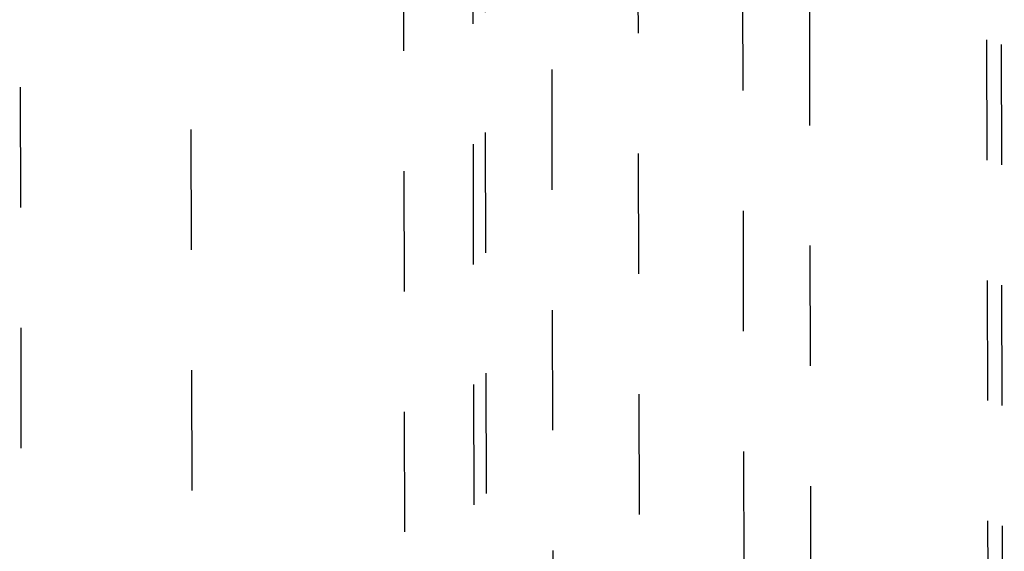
# Model space of a CAD drawing. Extents: x 0 to 1189, y 0 to 841.
# Tile 39 of 256: x 539 to 593, y 234 to 263. Entities that reach past the tile are written whole.
import ezdxf

# ---------------------------------------------------------------- set-up
doc = ezdxf.new("R2010")
doc.units = 0
doc.header["$LTSCALE"] = 65.395
doc.linetypes.add('DASHED', pattern=[0.2, 0.1, -0.1])
doc.layers.get('0').update_dxf_attribs({"linetype": 'CONTINUOUS'})

msp = doc.modelspace()

# ---------------------------------------------------------------- linework, layer by layer
at = {"color": 7, "linetype": 'DASHED'}
for p, q in [((572.55, 294.547), (572.793, 182.366)), ((578.252, 291.438), (578.451, 199.216)), ((581.894, 289.543), (582.111, 189.019)), ((591.54, 287.656), (591.768, 182.363)), ((592.33, 287.394), (592.561, 180.847)), ((567.895, 272.964), (568.023, 213.677)), ((538.961, 271.998), (539.067, 223.311)), ((548.256, 269.699), (548.382, 211.509)), ((564.278, 269.536), (564.422, 202.967)), ((563.613, 268.905), (563.782, 190.872)), ((559.841, 267.435), (560.03, 180.115))]:
    msp.add_line(p, q, dxfattribs=at)

doc.saveas('drawing.dxf')
